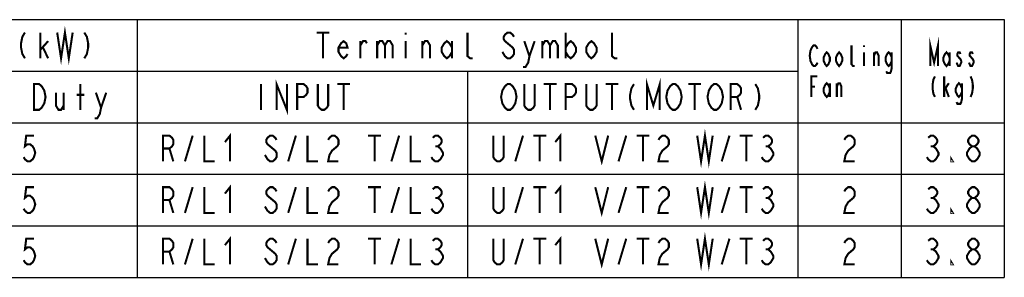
# Model space of a CAD drawing. Extents: x 30 to 410, y 33 to 287.
# Tile 22 of 22: x 315 to 410, y 262 to 287. Entities that reach past the tile are written whole.
import ezdxf

# ---------------------------------------------------------------- set-up
doc = ezdxf.new("R2010")
doc.units = 0
doc.header["$LTSCALE"] = 23.1
doc.layers.get('0').update_dxf_attribs({"linetype": 'CONTINUOUS'})

msp = doc.modelspace()

# ---------------------------------------------------------------- linework, layer by layer
at = {"color": 2, "linetype": 'CONTINUOUS'}
for p, q in [((242, 287), (410, 287)), ((326, 287), (326, 262)), ((390, 287), (390, 262)), ((400, 287), (400, 262)), ((410, 287), (410, 262)), ((276, 282), (390, 282)), ((358, 282), (358, 262)), ((242, 277), (410, 277)), ((242, 272), (410, 272)), ((242, 267), (410, 267)), ((242, 262), (410, 262))]:
    msp.add_line(p, q, dxfattribs=at)
at = {"color": 2, "linetype": 'CONTINUOUS', "const_width": 0.2}
for points in [[(318.25, 285.75), (318.625, 283.25), (319, 285.75), (319.375, 283.25), (319.75, 285.75)], [(315.125, 285.75), (314.875, 285.333), (314.75, 284.708), (314.75, 284.292), (314.875, 283.667), (315.125, 283.25)], [(316.625, 283.25), (316.625, 285.75)], [(320.875, 285.75), (321.125, 285.333), (321.25, 284.708), (321.25, 284.292), (321.125, 283.667), (320.875, 283.25)], [(343.375, 285.75), (344.625, 285.75)], [(344, 285.75), (344, 283.25)], [(352, 285.75), (352, 285.542)], [(358.5, 283.25), (358.25, 283.25), (358, 283.458), (358, 285.75)], [(362.5, 285.333), (362.375, 285.542), (362.125, 285.75), (361.875, 285.75), (361.625, 285.542), (361.5, 285.333), (361.5, 285.125), (361.625, 284.917), (361.875, 284.708), (362.125, 284.5), (362.375, 284.292), (362.5, 284.083), (362.5, 283.667), (362.375, 283.458), (362.125, 283.25), (361.875, 283.25), (361.625, 283.458), (361.5, 283.667), (361.375, 283.875)], [(367.5, 285.75), (367.5, 283.25)], [(372.5, 283.25), (372.25, 283.25), (372, 283.458), (372, 285.75)], [(402.825, 282.5), (402.825, 284.5), (403.2, 282.833), (403.575, 284.5), (403.575, 282.5)], [(316.625, 284.083), (317.375, 284.917)], [(316.875, 284.292), (317.375, 283.25)], [(346.375, 283.667), (346.25, 283.458), (346, 283.25), (345.75, 283.458), (345.5, 283.875), (345.5, 284.292), (345.75, 284.708), (346, 284.917), (346.25, 284.708), (346.375, 284.292), (345.5, 284.292)], [(347.625, 283.25), (347.625, 284.917)], [(347.625, 284.5), (347.875, 284.917), (348.125, 284.917), (348.25, 284.708)], [(349.25, 284.917), (349.25, 283.25)], [(349.25, 284.5), (349.5, 284.917), (349.75, 284.917), (350, 284.5), (350, 283.25)], [(350, 284.5), (350.25, 284.917), (350.5, 284.917), (350.75, 284.5), (350.75, 283.25)], [(352, 284.917), (352, 283.25)], [(353.625, 283.25), (353.625, 284.917)], [(353.625, 284.5), (353.875, 284.917), (354.125, 284.917), (354.375, 284.5), (354.375, 283.25)], [(356.5, 283.875), (356.25, 283.458), (356, 283.25), (355.75, 283.458), (355.5, 283.875), (355.5, 284.292), (355.75, 284.708), (356, 284.917), (356.25, 284.708), (356.5, 284.292)], [(356.5, 284.917), (356.5, 283.25)], [(363.5, 284.917), (364, 283.458), (363.875, 282.833), (363.625, 282.417), (363.375, 282.417)], [(364, 283.458), (364.5, 284.917)], [(365.25, 284.917), (365.25, 283.25)], [(365.25, 284.5), (365.5, 284.917), (365.75, 284.917), (366, 284.5), (366, 283.25)], [(366, 284.5), (366.25, 284.917), (366.5, 284.917), (366.75, 284.5), (366.75, 283.25)], [(367.5, 284.292), (367.75, 284.708), (368, 284.917), (368.25, 284.708), (368.5, 284.292), (368.5, 283.875), (368.25, 283.458), (368, 283.25), (367.75, 283.458), (367.5, 283.875)], [(370.5, 283.875), (370.25, 283.458), (370, 283.25), (369.75, 283.458), (369.5, 283.875), (369.5, 284.292), (369.75, 284.708), (370, 284.917), (370.25, 284.708), (370.5, 284.292), (370.5, 283.875)], [(391.9, 282.833), (391.825, 282.667), (391.675, 282.5), (391.525, 282.5), (391.375, 282.667), (391.3, 282.833), (391.225, 283), (391.15, 283.5), (391.225, 284), (391.3, 284.167), (391.375, 284.333), (391.525, 284.5), (391.675, 284.5), (391.825, 284.333), (391.9, 284.167)], [(395.5, 282.5), (395.35, 282.5), (395.2, 282.667), (395.2, 284.5)], [(396.4, 284.5), (396.4, 284.333)], [(393.1, 283), (392.95, 282.667), (392.8, 282.5), (392.65, 282.667), (392.5, 283), (392.5, 283.333), (392.65, 283.667), (392.8, 283.833), (392.95, 283.667), (393.1, 283.333), (393.1, 283)], [(394.3, 283), (394.15, 282.667), (394, 282.5), (393.85, 282.667), (393.7, 283), (393.7, 283.333), (393.85, 283.667), (394, 283.833), (394.15, 283.667), (394.3, 283.333), (394.3, 283)], [(396.4, 283.833), (396.4, 282.5)], [(397.375, 282.5), (397.375, 283.833)], [(397.375, 283.5), (397.525, 283.833), (397.675, 283.833), (397.825, 283.5), (397.825, 282.5)], [(399.1, 283), (398.95, 282.667), (398.8, 282.5), (398.65, 282.667), (398.5, 283), (398.5, 283.333), (398.65, 283.667), (398.8, 283.833), (398.95, 283.667), (399.1, 283.333)], [(399.1, 283.833), (399.1, 282.333), (399.025, 282), (398.95, 281.833), (398.65, 281.833), (398.575, 282)], [(404.7, 283), (404.55, 282.667), (404.4, 282.5), (404.25, 282.667), (404.1, 283), (404.1, 283.333), (404.25, 283.667), (404.4, 283.833), (404.55, 283.667), (404.7, 283.333)], [(404.7, 283.833), (404.7, 282.5)], [(405.75, 283.667), (405.675, 283.833), (405.525, 283.833), (405.45, 283.667), (405.45, 283.5), (405.6, 283.333), (405.75, 283.167), (405.825, 283), (405.825, 282.833), (405.75, 282.667), (405.675, 282.5), (405.525, 282.5), (405.45, 282.667), (405.375, 282.833)], [(406.95, 283.667), (406.875, 283.833), (406.725, 283.833), (406.65, 283.667), (406.65, 283.5), (406.8, 283.333), (406.95, 283.167), (407.025, 283), (407.025, 282.833), (406.95, 282.667), (406.875, 282.5), (406.725, 282.5), (406.65, 282.667), (406.575, 282.833)], [(375.375, 278.25), (375.375, 280.75), (376, 278.667), (376.625, 280.75), (376.625, 278.25)], [(391.3, 279.5), (391.3, 281.5), (391.9, 281.5)], [(403.275, 281.5), (403.125, 281.167), (403.05, 280.667), (403.05, 280.333), (403.125, 279.833), (403.275, 279.5)], [(404.175, 279.5), (404.175, 281.5)], [(406.725, 281.5), (406.875, 281.167), (406.95, 280.667), (406.95, 280.333), (406.875, 279.833), (406.725, 279.5)], [(316, 280.75), (316.5, 280.75), (316.75, 280.542), (316.875, 280.333), (317, 280.125), (317.125, 279.5), (317, 278.875), (316.875, 278.667), (316.75, 278.458), (316.5, 278.25), (316, 278.25), (316, 280.75)], [(320.5, 278.25), (320.5, 280.75)], [(338, 280.75), (338, 278.25)], [(339.5, 278.25), (339.5, 280.75), (340.5, 278.25), (340.5, 280.75)], [(341.5, 278.25), (341.5, 280.75), (342.125, 280.75), (342.375, 280.542), (342.5, 280.333), (342.5, 279.917), (342.375, 279.708), (342.125, 279.5), (341.5, 279.5)], [(344.5, 280.75), (344.5, 278.667), (344.375, 278.458), (344.125, 278.25), (343.875, 278.25), (343.625, 278.458), (343.5, 278.667), (343.5, 280.75)], [(345.375, 280.75), (346.625, 280.75)], [(346, 280.75), (346, 278.25)], [(362.5, 278.667), (362.375, 278.458), (362.125, 278.25), (361.875, 278.25), (361.625, 278.458), (361.5, 278.667), (361.375, 278.875), (361.25, 279.5), (361.375, 280.125), (361.5, 280.333), (361.625, 280.542), (361.875, 280.75), (362.125, 280.75), (362.375, 280.542), (362.5, 280.333), (362.625, 280.125), (362.75, 279.5), (362.625, 278.875), (362.5, 278.667)], [(364.5, 280.75), (364.5, 278.667), (364.375, 278.458), (364.125, 278.25), (363.875, 278.25), (363.625, 278.458), (363.5, 278.667), (363.5, 280.75)], [(365.375, 280.75), (366.625, 280.75)], [(366, 280.75), (366, 278.25)], [(367.5, 278.25), (367.5, 280.75), (368.125, 280.75), (368.375, 280.542), (368.5, 280.333), (368.5, 279.917), (368.375, 279.708), (368.125, 279.5), (367.5, 279.5)], [(370.5, 280.75), (370.5, 278.667), (370.375, 278.458), (370.125, 278.25), (369.875, 278.25), (369.625, 278.458), (369.5, 278.667), (369.5, 280.75)], [(371.375, 280.75), (372.625, 280.75)], [(372, 280.75), (372, 278.25)], [(374.125, 280.75), (373.875, 280.333), (373.75, 279.708), (373.75, 279.292), (373.875, 278.667), (374.125, 278.25)], [(378.5, 278.667), (378.375, 278.458), (378.125, 278.25), (377.875, 278.25), (377.625, 278.458), (377.5, 278.667), (377.375, 278.875), (377.25, 279.5), (377.375, 280.125), (377.5, 280.333), (377.625, 280.542), (377.875, 280.75), (378.125, 280.75), (378.375, 280.542), (378.5, 280.333), (378.625, 280.125), (378.75, 279.5), (378.625, 278.875), (378.5, 278.667)], [(379.375, 280.75), (380.625, 280.75)], [(380, 280.75), (380, 278.25)], [(382.5, 278.667), (382.375, 278.458), (382.125, 278.25), (381.875, 278.25), (381.625, 278.458), (381.5, 278.667), (381.375, 278.875), (381.25, 279.5), (381.375, 280.125), (381.5, 280.333), (381.625, 280.542), (381.875, 280.75), (382.125, 280.75), (382.375, 280.542), (382.5, 280.333), (382.625, 280.125), (382.75, 279.5), (382.625, 278.875), (382.5, 278.667)], [(383.5, 278.25), (383.5, 280.75), (384.125, 280.75), (384.375, 280.542), (384.5, 280.333), (384.5, 279.917), (384.375, 279.708), (384.125, 279.5), (383.5, 279.5)], [(385.875, 280.75), (386.125, 280.333), (386.25, 279.708), (386.25, 279.292), (386.125, 278.667), (385.875, 278.25)], [(391.3, 280.5), (391.675, 280.5)], [(393.1, 280), (392.95, 279.667), (392.8, 279.5), (392.65, 279.667), (392.5, 280), (392.5, 280.333), (392.65, 280.667), (392.8, 280.833), (392.95, 280.667), (393.1, 280.333)], [(393.1, 280.833), (393.1, 279.5)], [(393.775, 279.5), (393.775, 280.833)], [(393.775, 280.5), (393.925, 280.833), (394.075, 280.833), (394.225, 280.5), (394.225, 279.5)], [(404.175, 280.167), (404.625, 280.833)], [(404.325, 280.333), (404.625, 279.5)], [(405.9, 280), (405.75, 279.667), (405.6, 279.5), (405.45, 279.667), (405.3, 280), (405.3, 280.333), (405.45, 280.667), (405.6, 280.833), (405.75, 280.667), (405.9, 280.333)], [(405.9, 280.833), (405.9, 279.333), (405.825, 279), (405.75, 278.833), (405.45, 278.833), (405.375, 279)], [(318.125, 279.917), (318.125, 278.667), (318.375, 278.25), (318.625, 278.25), (318.875, 278.667)], [(318.875, 279.917), (318.875, 278.25)], [(320.125, 279.708), (320.875, 279.708)], [(322, 279.917), (322.5, 278.458), (322.375, 277.833), (322.125, 277.417), (321.875, 277.417)], [(322.5, 278.458), (323, 279.917)], [(384.125, 279.5), (384.5, 278.25)], [(316, 275.75), (315.25, 275.75), (315.125, 274.708), (315.375, 274.917), (315.625, 274.917), (315.875, 274.708), (316, 274.5), (316.125, 274.083), (316, 273.667), (315.875, 273.458), (315.625, 273.25), (315.375, 273.25), (315.125, 273.458), (315, 273.667)], [(328.5, 273.25), (328.5, 275.75), (329.125, 275.75), (329.375, 275.542), (329.5, 275.333), (329.5, 274.917), (329.375, 274.708), (329.125, 274.5), (328.5, 274.5)], [(330.625, 273.25), (331.375, 275.75)], [(332.5, 275.75), (332.5, 273.25), (333.5, 273.25)], [(334.5, 275.125), (335, 275.75), (335, 273.25)], [(339.5, 275.333), (339.375, 275.542), (339.125, 275.75), (338.875, 275.75), (338.625, 275.542), (338.5, 275.333), (338.5, 275.125), (338.625, 274.917), (338.875, 274.708), (339.125, 274.5), (339.375, 274.292), (339.5, 274.083), (339.5, 273.667), (339.375, 273.458), (339.125, 273.25), (338.875, 273.25), (338.625, 273.458), (338.5, 273.667), (338.375, 273.875)], [(340.625, 273.25), (341.375, 275.75)], [(342.5, 275.75), (342.5, 273.25), (343.5, 273.25)], [(344.5, 275.333), (344.625, 275.542), (344.875, 275.75), (345.125, 275.75), (345.375, 275.542), (345.5, 275.333), (345.5, 274.917), (345.375, 274.708), (345.125, 274.5), (344.875, 274.292), (344.625, 273.875), (344.5, 273.25), (345.5, 273.25)], [(348.375, 275.75), (349.625, 275.75)], [(349, 275.75), (349, 273.25)], [(350.625, 273.25), (351.375, 275.75)], [(352.5, 275.75), (352.5, 273.25), (353.5, 273.25)], [(354.625, 275.542), (354.875, 275.75), (355.125, 275.75), (355.375, 275.542), (355.5, 275.333), (355.5, 275.125), (355.375, 274.917), (355.125, 274.708), (355.375, 274.5), (355.5, 274.292), (355.625, 274.083), (355.625, 273.875), (355.5, 273.667), (355.375, 273.458), (355.125, 273.25), (354.875, 273.25), (354.625, 273.458), (354.5, 273.667)], [(361.5, 275.75), (361.5, 273.667), (361.375, 273.458), (361.125, 273.25), (360.875, 273.25), (360.625, 273.458), (360.5, 273.667), (360.5, 275.75)], [(362.625, 273.25), (363.375, 275.75)], [(364.375, 275.75), (365.625, 275.75)], [(365, 275.75), (365, 273.25)], [(366.5, 275.125), (367, 275.75), (367, 273.25)], [(370.375, 275.75), (371, 273.25), (371.625, 275.75)], [(372.625, 273.25), (373.375, 275.75)], [(374.375, 275.75), (375.625, 275.75)], [(375, 275.75), (375, 273.25)], [(376.5, 275.333), (376.625, 275.542), (376.875, 275.75), (377.125, 275.75), (377.375, 275.542), (377.5, 275.333), (377.5, 274.917), (377.375, 274.708), (377.125, 274.5), (376.875, 274.292), (376.625, 273.875), (376.5, 273.25), (377.5, 273.25)], [(380.25, 275.75), (380.625, 273.25), (381, 275.75), (381.375, 273.25), (381.75, 275.75)], [(382.625, 273.25), (383.375, 275.75)], [(384.375, 275.75), (385.625, 275.75)], [(385, 275.75), (385, 273.25)], [(386.625, 275.542), (386.875, 275.75), (387.125, 275.75), (387.375, 275.542), (387.5, 275.333), (387.5, 275.125), (387.375, 274.917), (387.125, 274.708), (387.375, 274.5), (387.5, 274.292), (387.625, 274.083), (387.625, 273.875), (387.5, 273.667), (387.375, 273.458), (387.125, 273.25), (386.875, 273.25), (386.625, 273.458), (386.5, 273.667)], [(394.5, 275.333), (394.625, 275.542), (394.875, 275.75), (395.125, 275.75), (395.375, 275.542), (395.5, 275.333), (395.5, 274.917), (395.375, 274.708), (395.125, 274.5), (394.875, 274.292), (394.625, 273.875), (394.5, 273.25), (395.5, 273.25)], [(402.625, 275.542), (402.875, 275.75), (403.125, 275.75), (403.375, 275.542), (403.5, 275.333), (403.5, 275.125), (403.375, 274.917), (403.125, 274.708), (403.375, 274.5), (403.5, 274.292), (403.625, 274.083), (403.625, 273.875), (403.5, 273.667), (403.375, 273.458), (403.125, 273.25), (402.875, 273.25), (402.625, 273.458), (402.5, 273.667)], [(406.875, 274.708), (406.625, 274.917), (406.5, 275.125), (406.5, 275.333), (406.625, 275.542), (406.875, 275.75), (407.125, 275.75), (407.375, 275.542), (407.5, 275.333), (407.5, 275.125), (407.375, 274.917), (407.125, 274.708)], [(354.875, 274.708), (355.125, 274.708)], [(386.875, 274.708), (387.125, 274.708)], [(402.875, 274.708), (403.125, 274.708)], [(406.875, 273.25), (406.625, 273.458), (406.5, 273.667), (406.375, 273.875), (406.375, 274.083), (406.5, 274.292), (406.625, 274.5), (406.875, 274.708), (407.125, 274.708), (407.375, 274.5), (407.5, 274.292), (407.625, 274.083), (407.625, 273.875), (407.5, 273.667), (407.375, 273.458), (407.125, 273.25), (406.875, 273.25)], [(329.125, 274.5), (329.5, 273.25)], [(405, 273.25), (404.875, 273.25), (404.875, 273.458), (405, 273.25)], [(334.5, 270.125), (335, 270.75), (335, 268.25)], [(366.5, 270.125), (367, 270.75), (367, 268.25)], [(380.25, 270.75), (380.625, 268.25), (381, 270.75), (381.375, 268.25), (381.75, 270.75)], [(316, 270.75), (315.25, 270.75), (315.125, 269.708), (315.375, 269.917), (315.625, 269.917), (315.875, 269.708), (316, 269.5), (316.125, 269.083), (316, 268.667), (315.875, 268.458), (315.625, 268.25), (315.375, 268.25), (315.125, 268.458), (315, 268.667)], [(328.5, 268.25), (328.5, 270.75), (329.125, 270.75), (329.375, 270.542), (329.5, 270.333), (329.5, 269.917), (329.375, 269.708), (329.125, 269.5), (328.5, 269.5)], [(330.625, 268.25), (331.375, 270.75)], [(332.5, 270.75), (332.5, 268.25), (333.5, 268.25)], [(339.5, 270.333), (339.375, 270.542), (339.125, 270.75), (338.875, 270.75), (338.625, 270.542), (338.5, 270.333), (338.5, 270.125), (338.625, 269.917), (338.875, 269.708), (339.125, 269.5), (339.375, 269.292), (339.5, 269.083), (339.5, 268.667), (339.375, 268.458), (339.125, 268.25), (338.875, 268.25), (338.625, 268.458), (338.5, 268.667), (338.375, 268.875)], [(340.625, 268.25), (341.375, 270.75)], [(342.5, 270.75), (342.5, 268.25), (343.5, 268.25)], [(344.5, 270.333), (344.625, 270.542), (344.875, 270.75), (345.125, 270.75), (345.375, 270.542), (345.5, 270.333), (345.5, 269.917), (345.375, 269.708), (345.125, 269.5), (344.875, 269.292), (344.625, 268.875), (344.5, 268.25), (345.5, 268.25)], [(348.375, 270.75), (349.625, 270.75)], [(349, 270.75), (349, 268.25)], [(350.625, 268.25), (351.375, 270.75)], [(352.5, 270.75), (352.5, 268.25), (353.5, 268.25)], [(354.625, 270.542), (354.875, 270.75), (355.125, 270.75), (355.375, 270.542), (355.5, 270.333), (355.5, 270.125), (355.375, 269.917), (355.125, 269.708), (355.375, 269.5), (355.5, 269.292), (355.625, 269.083), (355.625, 268.875), (355.5, 268.667), (355.375, 268.458), (355.125, 268.25), (354.875, 268.25), (354.625, 268.458), (354.5, 268.667)], [(361.5, 270.75), (361.5, 268.667), (361.375, 268.458), (361.125, 268.25), (360.875, 268.25), (360.625, 268.458), (360.5, 268.667), (360.5, 270.75)], [(362.625, 268.25), (363.375, 270.75)], [(364.375, 270.75), (365.625, 270.75)], [(365, 270.75), (365, 268.25)], [(370.375, 270.75), (371, 268.25), (371.625, 270.75)], [(372.625, 268.25), (373.375, 270.75)], [(374.375, 270.75), (375.625, 270.75)], [(375, 270.75), (375, 268.25)], [(376.5, 270.333), (376.625, 270.542), (376.875, 270.75), (377.125, 270.75), (377.375, 270.542), (377.5, 270.333), (377.5, 269.917), (377.375, 269.708), (377.125, 269.5), (376.875, 269.292), (376.625, 268.875), (376.5, 268.25), (377.5, 268.25)], [(382.625, 268.25), (383.375, 270.75)], [(384.375, 270.75), (385.625, 270.75)], [(385, 270.75), (385, 268.25)], [(386.625, 270.542), (386.875, 270.75), (387.125, 270.75), (387.375, 270.542), (387.5, 270.333), (387.5, 270.125), (387.375, 269.917), (387.125, 269.708), (387.375, 269.5), (387.5, 269.292), (387.625, 269.083), (387.625, 268.875), (387.5, 268.667), (387.375, 268.458), (387.125, 268.25), (386.875, 268.25), (386.625, 268.458), (386.5, 268.667)], [(394.5, 270.333), (394.625, 270.542), (394.875, 270.75), (395.125, 270.75), (395.375, 270.542), (395.5, 270.333), (395.5, 269.917), (395.375, 269.708), (395.125, 269.5), (394.875, 269.292), (394.625, 268.875), (394.5, 268.25), (395.5, 268.25)], [(402.625, 270.542), (402.875, 270.75), (403.125, 270.75), (403.375, 270.542), (403.5, 270.333), (403.5, 270.125), (403.375, 269.917), (403.125, 269.708), (403.375, 269.5), (403.5, 269.292), (403.625, 269.083), (403.625, 268.875), (403.5, 268.667), (403.375, 268.458), (403.125, 268.25), (402.875, 268.25), (402.625, 268.458), (402.5, 268.667)], [(406.875, 269.708), (406.625, 269.917), (406.5, 270.125), (406.5, 270.333), (406.625, 270.542), (406.875, 270.75), (407.125, 270.75), (407.375, 270.542), (407.5, 270.333), (407.5, 270.125), (407.375, 269.917), (407.125, 269.708)], [(329.125, 269.5), (329.5, 268.25)], [(354.875, 269.708), (355.125, 269.708)], [(386.875, 269.708), (387.125, 269.708)], [(402.875, 269.708), (403.125, 269.708)], [(406.875, 268.25), (406.625, 268.458), (406.5, 268.667), (406.375, 268.875), (406.375, 269.083), (406.5, 269.292), (406.625, 269.5), (406.875, 269.708), (407.125, 269.708), (407.375, 269.5), (407.5, 269.292), (407.625, 269.083), (407.625, 268.875), (407.5, 268.667), (407.375, 268.458), (407.125, 268.25), (406.875, 268.25)], [(405, 268.25), (404.875, 268.25), (404.875, 268.458), (405, 268.25)], [(380.25, 265.75), (380.625, 263.25), (381, 265.75), (381.375, 263.25), (381.75, 265.75)], [(316, 265.75), (315.25, 265.75), (315.125, 264.708), (315.375, 264.917), (315.625, 264.917), (315.875, 264.708), (316, 264.5), (316.125, 264.083), (316, 263.667), (315.875, 263.458), (315.625, 263.25), (315.375, 263.25), (315.125, 263.458), (315, 263.667)], [(328.5, 263.25), (328.5, 265.75), (329.125, 265.75), (329.375, 265.542), (329.5, 265.333), (329.5, 264.917), (329.375, 264.708), (329.125, 264.5), (328.5, 264.5)], [(330.625, 263.25), (331.375, 265.75)], [(332.5, 265.75), (332.5, 263.25), (333.5, 263.25)], [(334.5, 265.125), (335, 265.75), (335, 263.25)], [(339.5, 265.333), (339.375, 265.542), (339.125, 265.75), (338.875, 265.75), (338.625, 265.542), (338.5, 265.333), (338.5, 265.125), (338.625, 264.917), (338.875, 264.708), (339.125, 264.5), (339.375, 264.292), (339.5, 264.083), (339.5, 263.667), (339.375, 263.458), (339.125, 263.25), (338.875, 263.25), (338.625, 263.458), (338.5, 263.667), (338.375, 263.875)], [(340.625, 263.25), (341.375, 265.75)], [(342.5, 265.75), (342.5, 263.25), (343.5, 263.25)], [(344.5, 265.333), (344.625, 265.542), (344.875, 265.75), (345.125, 265.75), (345.375, 265.542), (345.5, 265.333), (345.5, 264.917), (345.375, 264.708), (345.125, 264.5), (344.875, 264.292), (344.625, 263.875), (344.5, 263.25), (345.5, 263.25)], [(348.375, 265.75), (349.625, 265.75)], [(349, 265.75), (349, 263.25)], [(350.625, 263.25), (351.375, 265.75)], [(352.5, 265.75), (352.5, 263.25), (353.5, 263.25)], [(354.625, 265.542), (354.875, 265.75), (355.125, 265.75), (355.375, 265.542), (355.5, 265.333), (355.5, 265.125), (355.375, 264.917), (355.125, 264.708), (355.375, 264.5), (355.5, 264.292), (355.625, 264.083), (355.625, 263.875), (355.5, 263.667), (355.375, 263.458), (355.125, 263.25), (354.875, 263.25), (354.625, 263.458), (354.5, 263.667)], [(361.5, 265.75), (361.5, 263.667), (361.375, 263.458), (361.125, 263.25), (360.875, 263.25), (360.625, 263.458), (360.5, 263.667), (360.5, 265.75)], [(362.625, 263.25), (363.375, 265.75)], [(364.375, 265.75), (365.625, 265.75)], [(365, 265.75), (365, 263.25)], [(366.5, 265.125), (367, 265.75), (367, 263.25)], [(370.375, 265.75), (371, 263.25), (371.625, 265.75)], [(372.625, 263.25), (373.375, 265.75)], [(374.375, 265.75), (375.625, 265.75)], [(375, 265.75), (375, 263.25)], [(376.5, 265.333), (376.625, 265.542), (376.875, 265.75), (377.125, 265.75), (377.375, 265.542), (377.5, 265.333), (377.5, 264.917), (377.375, 264.708), (377.125, 264.5), (376.875, 264.292), (376.625, 263.875), (376.5, 263.25), (377.5, 263.25)], [(382.625, 263.25), (383.375, 265.75)], [(384.375, 265.75), (385.625, 265.75)], [(385, 265.75), (385, 263.25)], [(386.625, 265.542), (386.875, 265.75), (387.125, 265.75), (387.375, 265.542), (387.5, 265.333), (387.5, 265.125), (387.375, 264.917), (387.125, 264.708), (387.375, 264.5), (387.5, 264.292), (387.625, 264.083), (387.625, 263.875), (387.5, 263.667), (387.375, 263.458), (387.125, 263.25), (386.875, 263.25), (386.625, 263.458), (386.5, 263.667)], [(394.5, 265.333), (394.625, 265.542), (394.875, 265.75), (395.125, 265.75), (395.375, 265.542), (395.5, 265.333), (395.5, 264.917), (395.375, 264.708), (395.125, 264.5), (394.875, 264.292), (394.625, 263.875), (394.5, 263.25), (395.5, 263.25)], [(402.625, 265.542), (402.875, 265.75), (403.125, 265.75), (403.375, 265.542), (403.5, 265.333), (403.5, 265.125), (403.375, 264.917), (403.125, 264.708), (403.375, 264.5), (403.5, 264.292), (403.625, 264.083), (403.625, 263.875), (403.5, 263.667), (403.375, 263.458), (403.125, 263.25), (402.875, 263.25), (402.625, 263.458), (402.5, 263.667)], [(406.875, 264.708), (406.625, 264.917), (406.5, 265.125), (406.5, 265.333), (406.625, 265.542), (406.875, 265.75), (407.125, 265.75), (407.375, 265.542), (407.5, 265.333), (407.5, 265.125), (407.375, 264.917), (407.125, 264.708)], [(329.125, 264.5), (329.5, 263.25)], [(354.875, 264.708), (355.125, 264.708)], [(386.875, 264.708), (387.125, 264.708)], [(402.875, 264.708), (403.125, 264.708)], [(406.875, 263.25), (406.625, 263.458), (406.5, 263.667), (406.375, 263.875), (406.375, 264.083), (406.5, 264.292), (406.625, 264.5), (406.875, 264.708), (407.125, 264.708), (407.375, 264.5), (407.5, 264.292), (407.625, 264.083), (407.625, 263.875), (407.5, 263.667), (407.375, 263.458), (407.125, 263.25), (406.875, 263.25)], [(405, 263.25), (404.875, 263.25), (404.875, 263.458), (405, 263.25)]]:
    msp.add_lwpolyline(points, dxfattribs=at)

doc.saveas('drawing.dxf')
